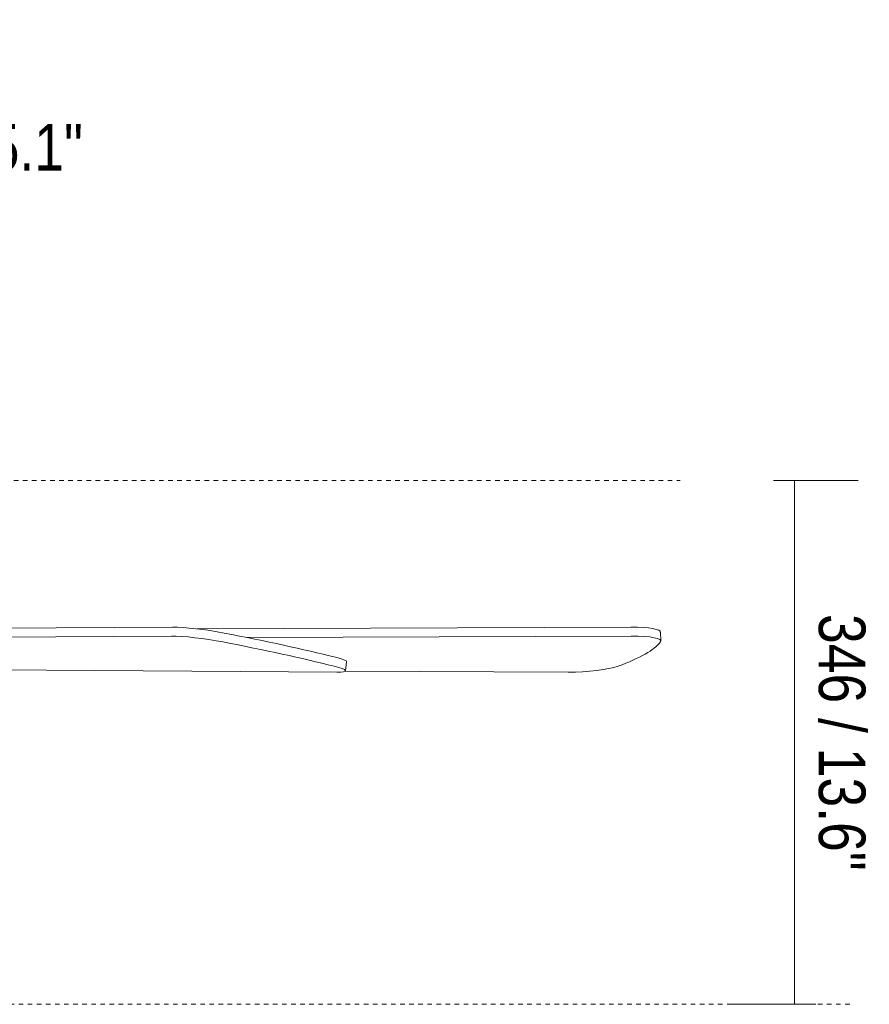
# Model space of a CAD drawing. Header units: millimetres. Extents: x 5734 to 11786, y -2931 to 7544.
# Tile 23 of 41: x 6810 to 7372, y 1518 to 2168. Entities that reach past the tile are written whole.
import ezdxf

# ---------------------------------------------------------------- set-up
doc = ezdxf.new("R2010")
doc.units = ezdxf.units.MM
doc.linetypes.add('Dash', pattern=[6, 3, -3])
doc.layers.add('A-ANNO-DIMS', color=7, linetype='Dash', lineweight=9, true_color=0xd2d2d2)
doc.layers.add('A-ANNO-DIMS-14', color=7, linetype='Continuous', lineweight=9)
doc.layers.add('E-LITE-EQPM', color=7, linetype='Continuous', lineweight=20)
doc.styles.add('Arial Narrow', font='ARIALN.TTF', dxfattribs={"height": 30.8})
doc.dimstyles.new('FARO_-_2_2mm_Arial_Narrow_mm_Inch_Left', dxfattribs={"dimscale": 304.8, "dimtxt": 31.521674, "dimasz": 0, "dimexe": 0.137795, "dimexo": 0.0625, "dimgap": 0.022966, "dimtad": 1, "dimdec": 0, "dimzin": 0, "dimdsep": 46, "dimtxsty": 'Arial Narrow', "dimblk1": 'NONE', "dimblk2": 'NONE', "dimsah": 1, "dimcen": 0.09, "dimadec": 0, "dimazin": 0, "dimtfac": 1, "dimtdec": 4, "dimtix": 1, "dimtmove": 1, "dimatfit": 3, "dimfxl": 0.045932, "dimfxlon": 1, "dimtvp": 1, "dimtolj": 1, "dimtzin": 0, "dimarcsym": 2})
doc.dimstyles.new('FARO_-_2_2mm_Arial_Narrow_mm_Inch_Right', dxfattribs={"dimscale": 304.8, "dimtxt": 31.521674, "dimasz": 0, "dimexe": 0.137795, "dimexo": 0.0625, "dimgap": 0.022966, "dimtad": 1, "dimdec": 0, "dimzin": 0, "dimdsep": 46, "dimtxsty": 'Arial Narrow', "dimblk1": 'NONE', "dimblk2": 'NONE', "dimsah": 1, "dimcen": 0.09, "dimadec": 0, "dimazin": 0, "dimtfac": 1, "dimtdec": 4, "dimtix": 1, "dimtmove": 0, "dimatfit": 3, "dimfxl": 0.045932, "dimfxlon": 1, "dimtvp": 1, "dimtolj": 1, "dimtzin": 0, "dimarcsym": 2})

# ---------------------------------------------------------------- blocks, each defined once
blk = doc.blocks.new('33710-13 - 33710-13 ALOHA Brown ceiling fan with light-522279-Alzado_PDF')
at = {"layer": 'E-LITE-EQPM'}
for p, q in [((6657.67, 1765.29), (6911.5, 1767.01)), ((6927.63, 1765.85), (7214.2, 1767.01)), ((7234.06, 1757.85), (7233.74, 1763.76)), ((6910.66, 1761.1), (6656.82, 1759.38)), ((7214.52, 1761.1), (6960.85, 1760.08)), ((7025.65, 1738.16), (7026.49, 1744.07)), ((6756.99, 1738.96), (7020, 1737.27)), ((7025.28, 1737.88), (7172.76, 1737.27))]:
    blk.add_line(p, q, dxfattribs=at)
for centre, major_axis, ratio, start_param, end_param in [((6933.62, 1762.27), (-27.04, 3.86), 0.102068, 4.267832, 5.684428), ((6830.39, 1755.1), (-259.96, 37.08), 0.102068, 3.914834, 4.267832), ((7206.47, 1762.27), (27.28, 1.49), 0.165149, 6.22151, 7.557594), ((6932.78, 1756.36), (-27.04, 3.86), 0.102068, 4.267832, 5.684428), ((6829.55, 1749.19), (-259.96, 37.08), 0.102068, 3.914834, 4.267832), ((6973.93, 1749.19), (262.2, 14.29), 0.165149, 5.788, 6.140998), ((7206.79, 1756.36), (27.28, 1.49), 0.165149, 6.140998, 7.557594), ((6999.45, 1747.92), (-27.04, 3.86), 0.102068, 3.141593, 3.914834), ((6998.6, 1742.02), (-27.04, 3.86), 0.102068, 2.498238, 3.914834), ((7181.65, 1742.02), (27.28, 1.49), 0.165149, 4.371404, 5.788)]:
    blk.add_ellipse(centre, major_axis=major_axis, ratio=ratio, start_param=start_param, end_param=end_param, dxfattribs=at)
blk = doc.blocks.new('DIMBLOCK1-Alzado_PDF')
at = {"layer": 'A-ANNO-DIMS-14', "color": 251, "true_color": 0x5b5b5b, "transparency": 16777216}
for p, q in [((6529.11, 2112.07), (6529.11, 2168.07)), ((6659.11, 2112.07), (6659.11, 2168.07)), ((6529.11, 2126.07), (6659.11, 2126.07)), ((6529.11, 2126.07), (6529.11, 2112.07)), ((6659.11, 2126.07), (6659.11, 2112.07))]:
    blk.add_line(p, q, dxfattribs=at)
blk.add_ellipse((6674.94, 2126.07), major_axis=(80.83, 0), ratio=0.514303, start_param=3.141593, end_param=4.712389, dxfattribs=at)
at = {"layer": 'A-ANNO-DIMS-14', "color": 0, "transparency": 16777216, "insert": (6674.94, 2099.29), "char_height": 30.8, "width": 213.1466, "attachment_point": 1, "line_spacing_factor": 0.974696, "style": 'Arial Narrow'}
blk.add_mtext('Ø130 / 5.1"', dxfattribs=at)
blk = doc.blocks.new('_None')
blk = doc.blocks.new('DIMBLOCK6-Alzado_PDF')
at = {"layer": 'A-ANNO-DIMS-14', "color": 251, "true_color": 0x5b5b5b, "transparency": 16777216}
for p, q in [((7308.42, 1863.73), (7364.42, 1863.73)), ((7322.42, 1863.73), (7308.42, 1863.73)), ((7322.42, 1517.97), (7322.42, 1863.73)), ((7322.49, 1517.97), (7280.42, 1517.97)), ((7322.42, 1517.97), (7336.42, 1517.97))]:
    blk.add_line(p, q, dxfattribs=at)
at = {"layer": 'A-ANNO-DIMS-14', "color": 0, "transparency": 16777216, "insert": (7369.23, 1775.65), "char_height": 30.8, "width": 203.54, "attachment_point": 1, "rotation": 270, "line_spacing_factor": 0.974696, "style": 'Arial Narrow'}
blk.add_mtext('346 / 13.6"', dxfattribs=at)

msp = doc.modelspace()

# ---------------------------------------------------------------- linework, layer by layer
at = {"layer": 'A-ANNO-DIMS'}
for p, q in [((6608.59, 1863.73), (7246.81, 1863.73)), ((6719.82, 1517.97), (7359.82, 1517.97))]:
    msp.add_line(p, q, dxfattribs=at)

# ---------------------------------------------------------------- block references
at = {"layer": 'E-LITE-EQPM'}
msp.add_blockref('33710-13 - 33710-13 ALOHA Brown ceiling fan with light-522279-Alzado_PDF', (0, 0), dxfattribs=at)

# ---------------------------------------------------------------- dimensions: what is measured, and where the dimension line sits
at = {"layer": 'A-ANNO-DIMS', "color": 251, "linetype": 'Continuous', "true_color": 0x5b5b5b}
dim = msp.add_linear_dim(base=(6659.11, 2126.07), p1=(6529.11, 2112.07), p2=(6659.11, 2112.07), text='Ø<>', dimstyle='FARO_-_2_2mm_Arial_Narrow_mm_Inch_Left', override={"dimpost": '<>', "dimfxl": 130}, dxfattribs=at)
dim.commit()
dim.dimension.update_dxf_attribs({"geometry": 'DIMBLOCK1-Alzado_PDF', "text_midpoint": (6781.51, 2078.75), "dimtype": 160})
dim = msp.add_linear_dim(base=(7322.42, 1863.73), p1=(7336.42, 1517.97), p2=(7308.42, 1863.73), angle=90, dimstyle='FARO_-_2_2mm_Arial_Narrow_mm_Inch_Right', override={"dimtad": 4, "dimpost": '<>', "dimfxl": 346.893139}, dxfattribs=at)
dim.commit()
dim.dimension.update_dxf_attribs({"geometry": 'DIMBLOCK6-Alzado_PDF', "text_midpoint": (7349.36, 1690.85)})

doc.saveas('drawing.dxf')
